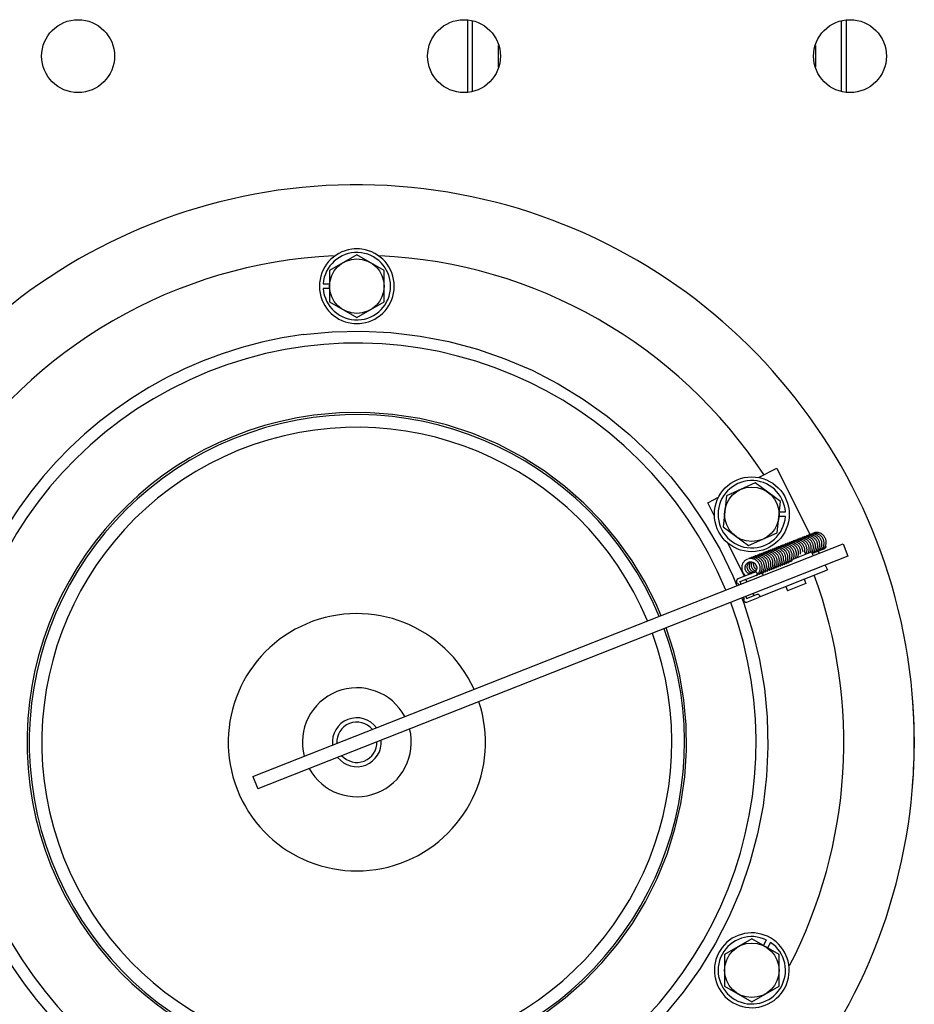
# Model space of a CAD drawing. Header units: metres. Extents: x 70279.8 to 70377.7, y 409251.8 to 409331.5.
# Tile 214 of 244: x 70326.771 to 70326.98, y 409303.319 to 409303.548. Entities that reach past the tile are written whole.
import ezdxf

# ---------------------------------------------------------------- set-up
doc = ezdxf.new("R2010")
doc.units = ezdxf.units.M
for name, color, linetype in [('02___PRT_ALL_AXES', 7, 'Continuous'), ('12_ALL_CUTS', 7, 'Continuous'), ('14_ALL_PROTRUSIONS', 7, 'Continuous')]:
    doc.layers.add(name, color=color, linetype=linetype)

# ---------------------------------------------------------------- blocks, each defined once
blk = doc.blocks.new('Earthing transformet_Top view_20170604')
at = {"color": 7}
for p, q in [((-250, 293.68), (-256.35, 290.02)), ((-243.65, 290.02), (-250, 293.68)), ((-256.35, 290.02), (-256.35, 282.68)), ((-243.65, 282.68), (-243.65, 290.02)), ((-257.84, 286.9), (-256.35, 286.9)), ((-256.35, 285.8), (-257.84, 285.8)), ((-256.35, 282.68), (-250, 279.02)), ((-250, 279.02), (-243.65, 282.68)), ((-156.35, 241.77), (-152.07, 243.9)), ((-152.07, 243.9), (-144.37, 228.44)), ((-157.12, 240.47), (-163.82, 237.49)), ((-151.2, 236.15), (-157.12, 240.47)), ((-168.18, 235.87), (-165.66, 237.13)), ((-163.82, 237.49), (-164.6, 230.2)), ((-166.6, 232.7), (-168.18, 235.87)), ((-151.97, 228.86), (-151.2, 236.15)), ((-150.06, 232.63), (-151.57, 232.63)), ((-151.45, 233.72), (-150.06, 233.72)), ((-164.6, 230.2), (-158.68, 225.88)), ((-158.68, 225.88), (-151.97, 228.86)), ((-274.25, 172.02), (-136.61, 226.24)), ((-159.61, 218.68), (-163.51, 226.5)), ((-143.59, 224.96), (-143.56, 225.11)), ((-143.18, 224.3), (-140.83, 225.22)), ((-143.1, 225.15), (-143.06, 225.3)), ((-142.6, 225.35), (-142.57, 225.5)), ((-142.1, 225.55), (-142.07, 225.69)), ((-141.61, 225.74), (-141.57, 225.89)), ((-141.45, 225), (-141.34, 225.02)), ((-136.61, 226.24), (-135.47, 223.36)), ((-135.47, 223.36), (-273.11, 169.14)), ((-149.55, 222.61), (-149.52, 222.76)), ((-149.06, 222.81), (-149.02, 222.95)), ((-148.56, 223), (-148.53, 223.15)), ((-148.26, 222.73), (-143.98, 224.41)), ((-148.06, 223.2), (-148.03, 223.35)), ((-147.57, 223.39), (-147.53, 223.54)), ((-147.07, 223.59), (-147.04, 223.73)), ((-146.56, 223.83), (-146.54, 223.93)), ((-146.51, 224.28), (-146.35, 224.34)), ((-146.01, 224.47), (-145.86, 224.53)), ((-145.57, 224.22), (-145.55, 224.32)), ((-145.55, 224.32), (-145.37, 223.87)), ((-145.08, 224.37), (-145.05, 224.52)), ((-144.59, 224.57), (-144.55, 224.72)), ((-144.09, 224.77), (-144.06, 224.91)), ((-143.98, 224.41), (-143.61, 223.48)), ((-143.85, 224.08), (-143.81, 224.1)), ((-143.84, 224.05), (-143.71, 224.09)), ((-143.19, 224.29), (-143.83, 224.04)), ((-143.71, 224.09), (-143.68, 224.1)), ((-143.21, 224.28), (-143.19, 224.3)), ((-142.72, 224.48), (-142.69, 224.49)), ((-142.44, 224.59), (-142.17, 224.05)), ((-158.66, 221.96), (-158.62, 221.98)), ((-158.2, 222.06), (-158.1, 222.06)), ((-155.01, 220.47), (-154.98, 220.61)), ((-154.52, 220.65), (-154.49, 220.8)), ((-154.02, 220.85), (-153.99, 220.99)), ((-153.52, 221.05), (-153.49, 221.2)), ((-153.03, 221.24), (-153, 221.39)), ((-152.65, 220.57), (-152.62, 220.58)), ((-152.53, 221.44), (-152.5, 221.59)), ((-152.04, 221.64), (-152, 221.78)), ((-151.54, 221.83), (-151.51, 221.98)), ((-151.04, 222.03), (-151.01, 222.18)), ((-150.55, 222.22), (-150.51, 222.37)), ((-150.17, 221.55), (-150.14, 221.56)), ((-150.05, 222.42), (-150.02, 222.56)), ((-149.17, 221.94), (-149.15, 221.95)), ((-140.79, 221.26), (-140.25, 220.19)), ((-157.17, 219.65), (-161.14, 218.08)), ((-156.88, 218.9), (-160.65, 217.41)), ((-157.39, 219.56), (-157.43, 219.54)), ((-157.19, 219.67), (-157.27, 219.62)), ((-157.12, 219.72), (-157.19, 219.67)), ((-156.62, 219), (-156.6, 219.01)), ((-156.12, 213.93), (-140.25, 220.19)), ((-156.01, 220.07), (-155.98, 220.22)), ((-155.51, 220.26), (-155.48, 220.41)), ((-155.47, 219.46), (-155.24, 218.9)), ((-155.13, 219.59), (-155.11, 219.6)), ((-154.14, 219.98), (-154.12, 219.99)), ((-161.37, 217.03), (-161.14, 217.12)), ((-161.14, 217.12), (-160.96, 216.65)), ((-160.62, 217.32), (-160.44, 216.85)), ((-158.99, 217.43), (-159.25, 217.97)), ((-149.99, 216.35), (-149.59, 215.32)), ((-145.31, 217.01), (-149.59, 215.32)), ((-145.71, 218.03), (-145.31, 217.01)), ((-159.82, 213.77), (-159.67, 213.39)), ((-159.3, 213.97), (-159.16, 213.6)), ((-159.11, 213.51), (-156.6, 214.5)), ((-159.02, 212.68), (-156.31, 213.75)), ((-157.37, 214.19), (-157.6, 214.64)), ((-159.67, 213.39), (-159.9, 213.3)), ((-274.25, 172.02), (-273.11, 169.14)), ((-157.9, 134.16), (-164.25, 130.49)), ((-151.55, 130.49), (-157.9, 134.16)), ((-155.2, 132.6), (-154.45, 133.89)), ((-153.5, 133.34), (-154.25, 132.05)), ((-164.25, 130.49), (-164.25, 123.16)), ((-151.55, 123.16), (-151.55, 130.49)), ((-164.25, 123.16), (-157.9, 119.49)), ((-157.9, 119.49), (-151.55, 123.16))]:
    blk.add_line(p, q, dxfattribs=at)
for points in [[(-262.51, 275.06), (-255.78, 275.7), (-248.86, 275.87), (-242.08, 275.55), (-235.21, 274.73), (-228.54, 273.44), (-221.88, 271.66), (-215.46, 269.44), (-209.15, 266.74), (-203.08, 263.61), (-197.22, 260.04), (-191.64, 256.07), (-186.36, 251.7), (-181.39, 246.97), (-176.8, 241.92), (-172.55, 236.52), (-168.74, 230.88), (-165.3, 224.92), (-162.33, 218.82), (-161.4, 216.48)], [(-179.06, 209.52), (-180.27, 212.41), (-182.83, 217.43), (-185.8, 222.33), (-189.19, 227.07), (-192.96, 231.58), (-197.07, 235.78), (-201.5, 239.68), (-206.31, 243.28), (-211.36, 246.49), (-217.05, 249.48), (-222.92, 251.97), (-229.11, 254.01), (-235.34, 255.49), (-241.66, 256.44), (-247.89, 256.87), (-254.06, 256.79), (-260.04, 256.24)], [(-147, 227.41), (-147.14, 227.35), (-147.24, 227.3)], [(-146.89, 227.36), (-147.05, 227.34), (-147.19, 227.31), (-147.24, 227.3)], [(-146.58, 227.36), (-146.74, 227.36), (-146.89, 227.36)], [(-146.5, 227.61), (-146.65, 227.54), (-146.74, 227.49)], [(-146.4, 227.55), (-146.55, 227.53), (-146.7, 227.51), (-146.74, 227.49)], [(-146.28, 227.31), (-146.43, 227.34), (-146.58, 227.36)], [(-146.09, 227.55), (-146.24, 227.56), (-146.4, 227.55)], [(-146, 227.81), (-146.15, 227.74), (-146.25, 227.69)], [(-145.9, 227.75), (-146.05, 227.73), (-146.2, 227.7), (-146.25, 227.69)], [(-145.78, 227.51), (-145.94, 227.53), (-146.09, 227.55)], [(-145.59, 227.75), (-145.75, 227.75), (-145.9, 227.75)], [(-145.49, 227.42), (-145.63, 227.47), (-145.78, 227.51)], [(-145.51, 228), (-145.65, 227.94), (-145.75, 227.89)], [(-145.4, 227.94), (-145.55, 227.93), (-145.7, 227.9), (-145.75, 227.89)], [(-145.29, 227.7), (-145.44, 227.73), (-145.59, 227.75)], [(-145.07, 227.21), (-145.2, 227.29), (-145.34, 227.36), (-145.49, 227.42)], [(-145.1, 227.94), (-145.25, 227.95), (-145.4, 227.94)], [(-144.99, 227.61), (-145.14, 227.66), (-145.29, 227.7)], [(-145.01, 228.2), (-145.16, 228.13), (-145.25, 228.08)], [(-144.91, 228.14), (-145.06, 228.12), (-145.21, 228.09), (-145.25, 228.08)], [(-144.79, 227.9), (-144.94, 227.93), (-145.1, 227.94)], [(-144.57, 227.4), (-144.71, 227.48), (-144.85, 227.55), (-144.99, 227.61)], [(-144.6, 228.14), (-144.75, 228.14), (-144.91, 228.14)], [(-144.49, 227.81), (-144.64, 227.86), (-144.79, 227.9)], [(-144.52, 228.39), (-144.66, 228.33), (-144.76, 228.28)], [(-144.41, 228.33), (-144.56, 228.32), (-144.71, 228.29), (-144.76, 228.28)], [(-144.29, 228.09), (-144.45, 228.12), (-144.6, 228.14)], [(-144.32, 227.21), (-144.44, 227.31), (-144.57, 227.4)], [(-144.07, 227.6), (-144.21, 227.68), (-144.35, 227.75), (-144.49, 227.81)], [(-144.1, 228.33), (-144.26, 228.34), (-144.41, 228.33)], [(-143.92, 228.53), (-144.07, 228.51), (-144.22, 228.48), (-144.37, 228.44)], [(-143.58, 227.79), (-143.71, 227.87), (-143.85, 227.94), (-144, 228), (-144.14, 228.05), (-144.29, 228.09)], [(-144.02, 228.59), (-144.16, 228.52), (-144.26, 228.47)], [(-143.08, 227.99), (-143.21, 228.07), (-143.35, 228.14), (-143.5, 228.2), (-143.65, 228.25), (-143.8, 228.29), (-143.95, 228.32), (-144.1, 228.33)], [(-143.82, 227.41), (-143.94, 227.5), (-144.07, 227.6)], [(-142.33, 228), (-142.46, 228.09), (-142.59, 228.19), (-142.72, 228.27), (-142.86, 228.34), (-143.01, 228.4), (-143.15, 228.45), (-143.3, 228.49), (-143.46, 228.51), (-143.61, 228.53), (-143.76, 228.54), (-143.92, 228.53)], [(-143.06, 225.3), (-143.04, 225.45), (-143.03, 225.6), (-143.03, 225.75), (-143.04, 225.91), (-143.06, 226.06), (-143.09, 226.21), (-143.13, 226.36), (-143.19, 226.51), (-143.25, 226.65), (-143.32, 226.79), (-143.4, 226.93), (-143.5, 227.06), (-143.6, 227.18), (-143.7, 227.3), (-143.82, 227.41)], [(-143.52, 228.78), (-143.67, 228.72), (-143.76, 228.67)], [(-141.11, 225.94), (-141.08, 226.08), (-141.05, 226.23), (-141.04, 226.39), (-141.04, 226.54), (-141.05, 226.69), (-141.07, 226.84), (-141.11, 227), (-141.15, 227.15), (-141.2, 227.3), (-141.26, 227.44), (-141.34, 227.58), (-141.42, 227.72), (-141.51, 227.84), (-141.61, 227.97), (-141.72, 228.08), (-141.84, 228.19), (-141.96, 228.29), (-142.09, 228.38), (-142.23, 228.46), (-142.36, 228.53), (-142.51, 228.59), (-142.66, 228.64), (-142.81, 228.68), (-142.96, 228.71), (-143.11, 228.73), (-143.26, 228.73), (-143.42, 228.73), (-143.57, 228.71), (-143.72, 228.68), (-143.76, 228.67)], [(-143.33, 227.6), (-143.45, 227.7), (-143.58, 227.79)], [(-140.71, 225.85), (-140.66, 225.99), (-140.61, 226.13), (-140.58, 226.28), (-140.56, 226.43), (-140.55, 226.58), (-140.55, 226.73), (-140.56, 226.89), (-140.58, 227.04), (-140.61, 227.19), (-140.65, 227.34), (-140.7, 227.49), (-140.77, 227.63), (-140.84, 227.78), (-140.92, 227.91), (-141.02, 228.04), (-141.12, 228.16), (-141.22, 228.28), (-141.34, 228.39), (-141.46, 228.48), (-141.59, 228.57), (-141.73, 228.66), (-141.87, 228.73), (-142.01, 228.79), (-142.16, 228.84), (-142.31, 228.88), (-142.46, 228.9), (-142.61, 228.92), (-142.77, 228.93), (-142.92, 228.92), (-143.07, 228.9), (-143.22, 228.88), (-143.37, 228.84), (-143.51, 228.79)], [(-142.57, 225.5), (-142.54, 225.65), (-142.53, 225.8), (-142.53, 225.95), (-142.54, 226.1), (-142.56, 226.26), (-142.59, 226.41), (-142.64, 226.56), (-142.69, 226.71), (-142.75, 226.85), (-142.83, 226.99), (-142.91, 227.13), (-143, 227.26), (-143.1, 227.38), (-143.21, 227.49), (-143.33, 227.6)], [(-142.83, 227.8), (-142.95, 227.9), (-143.08, 227.99)], [(-142.07, 225.69), (-142.05, 225.84), (-142.04, 225.99), (-142.04, 226.14), (-142.05, 226.3), (-142.07, 226.45), (-142.1, 226.6), (-142.14, 226.75), (-142.19, 226.9), (-142.26, 227.05), (-142.33, 227.19), (-142.41, 227.32), (-142.5, 227.45), (-142.6, 227.57), (-142.71, 227.69), (-142.83, 227.8)], [(-141.57, 225.89), (-141.55, 226.04), (-141.54, 226.19), (-141.54, 226.34), (-141.55, 226.5), (-141.57, 226.65), (-141.6, 226.8), (-141.64, 226.95), (-141.7, 227.1), (-141.76, 227.25), (-141.83, 227.39), (-141.92, 227.52), (-142.01, 227.65), (-142.11, 227.77), (-142.22, 227.89), (-142.33, 228)], [(-152.96, 225.07), (-153.1, 225), (-153.2, 224.95)], [(-152.46, 225.26), (-152.61, 225.2), (-152.7, 225.15)], [(-152.36, 225.2), (-152.51, 225.19), (-152.66, 225.16), (-152.7, 225.15)], [(-152.05, 225.2), (-152.2, 225.21), (-152.36, 225.2)], [(-151.97, 225.46), (-152.11, 225.39), (-152.21, 225.34)], [(-151.86, 225.4), (-152.01, 225.38), (-152.16, 225.36), (-152.21, 225.34)], [(-151.75, 225.16), (-151.9, 225.19), (-152.05, 225.2)], [(-151.55, 225.4), (-151.7, 225.41), (-151.86, 225.4)], [(-151.45, 225.07), (-151.6, 225.12), (-151.75, 225.16)], [(-151.47, 225.65), (-151.62, 225.59), (-151.71, 225.54)], [(-151.36, 225.6), (-151.52, 225.58), (-151.67, 225.55), (-151.71, 225.54)], [(-151.24, 225.35), (-151.4, 225.38), (-151.55, 225.4)], [(-151.03, 224.86), (-151.16, 224.94), (-151.3, 225.01), (-151.45, 225.07)], [(-151.06, 225.6), (-151.21, 225.6), (-151.36, 225.6)], [(-150.95, 225.26), (-151.09, 225.31), (-151.24, 225.35)], [(-150.97, 225.85), (-151.12, 225.79), (-151.21, 225.73)], [(-150.87, 225.79), (-151.02, 225.77), (-151.17, 225.75), (-151.21, 225.73)], [(-150.75, 225.55), (-150.9, 225.58), (-151.06, 225.6)], [(-150.53, 225.05), (-150.66, 225.13), (-150.8, 225.2), (-150.95, 225.26)], [(-150.56, 225.79), (-150.71, 225.8), (-150.87, 225.79)], [(-150.45, 225.46), (-150.6, 225.51), (-150.75, 225.55)], [(-150.48, 226.04), (-150.62, 225.98), (-150.72, 225.93)], [(-150.37, 225.99), (-150.52, 225.97), (-150.67, 225.94), (-150.72, 225.93)], [(-150.25, 225.75), (-150.41, 225.77), (-150.56, 225.79)], [(-150.28, 224.86), (-150.4, 224.96), (-150.53, 225.05)], [(-150.03, 225.25), (-150.17, 225.33), (-150.31, 225.4), (-150.45, 225.46)], [(-150.07, 225.99), (-150.22, 225.99), (-150.37, 225.99)], [(-149.96, 225.66), (-150.1, 225.71), (-150.25, 225.75)], [(-149.98, 226.24), (-150.12, 226.18), (-150.22, 226.12)], [(-149.87, 226.18), (-150.03, 226.17), (-150.18, 226.14), (-150.22, 226.12)], [(-149.76, 225.94), (-149.91, 225.97), (-150.07, 225.99)], [(-149.78, 225.06), (-149.9, 225.16), (-150.03, 225.25)], [(-149.54, 225.44), (-149.67, 225.52), (-149.81, 225.6), (-149.96, 225.66)], [(-149.57, 226.18), (-149.72, 226.19), (-149.87, 226.18)], [(-148.99, 223.25), (-148.99, 223.41), (-149, 223.56), (-149.02, 223.71), (-149.05, 223.86), (-149.09, 224.01), (-149.15, 224.16), (-149.21, 224.31), (-149.28, 224.45), (-149.36, 224.58), (-149.46, 224.71), (-149.56, 224.83), (-149.66, 224.95), (-149.78, 225.06)], [(-149.46, 225.85), (-149.61, 225.9), (-149.76, 225.94)], [(-149.48, 226.44), (-149.63, 226.37), (-149.72, 226.32)], [(-149.37, 226.38), (-149.53, 226.36), (-149.68, 226.33), (-149.72, 226.32)], [(-149.26, 226.14), (-149.42, 226.17), (-149.57, 226.18)], [(-149.29, 225.26), (-149.41, 225.35), (-149.54, 225.44)], [(-149.04, 225.64), (-149.18, 225.72), (-149.32, 225.79), (-149.46, 225.85)], [(-149.07, 226.38), (-149.22, 226.38), (-149.37, 226.38)], [(-148.49, 223.45), (-148.49, 223.6), (-148.5, 223.75), (-148.52, 223.91), (-148.56, 224.06), (-148.6, 224.21), (-148.65, 224.36), (-148.71, 224.5), (-148.79, 224.64), (-148.87, 224.78), (-148.96, 224.91), (-149.06, 225.03), (-149.17, 225.15), (-149.29, 225.26)], [(-148.96, 226.05), (-149.11, 226.1), (-149.26, 226.14)], [(-148.98, 226.63), (-149.13, 226.57), (-149.23, 226.52)], [(-148.88, 226.57), (-149.03, 226.56), (-149.18, 226.53), (-149.23, 226.52)], [(-148.76, 226.33), (-148.91, 226.36), (-149.07, 226.38)], [(-148.79, 225.45), (-148.91, 225.55), (-149.04, 225.64)], [(-148.55, 225.84), (-148.68, 225.92), (-148.82, 225.99), (-148.96, 226.05)], [(-148.58, 226.57), (-148.73, 226.58), (-148.88, 226.57)], [(-148, 223.65), (-148, 223.8), (-148.01, 223.96), (-148.03, 224.11), (-148.06, 224.26), (-148.1, 224.41), (-148.15, 224.56), (-148.22, 224.7), (-148.29, 224.84), (-148.37, 224.98), (-148.47, 225.11), (-148.57, 225.23), (-148.68, 225.35), (-148.79, 225.45)], [(-148.47, 226.24), (-148.61, 226.29), (-148.76, 226.33)], [(-148.49, 226.83), (-148.63, 226.76), (-148.73, 226.71)], [(-148.38, 226.77), (-148.54, 226.75), (-148.69, 226.72), (-148.73, 226.71)], [(-148.27, 226.53), (-148.42, 226.56), (-148.58, 226.57)], [(-148.29, 225.65), (-148.42, 225.75), (-148.55, 225.84)], [(-148.05, 226.03), (-148.18, 226.11), (-148.32, 226.18), (-148.47, 226.24)], [(-148.08, 226.77), (-148.23, 226.77), (-148.38, 226.77)], [(-147.5, 223.84), (-147.5, 223.99), (-147.51, 224.15), (-147.53, 224.3), (-147.56, 224.45), (-147.6, 224.6), (-147.66, 224.75), (-147.72, 224.9), (-147.79, 225.04), (-147.88, 225.17), (-147.97, 225.3), (-148.07, 225.42), (-148.18, 225.54), (-148.29, 225.65)], [(-147.97, 226.44), (-148.12, 226.49), (-148.27, 226.53)], [(-147.99, 227.02), (-148.14, 226.96), (-148.24, 226.91)], [(-147.88, 226.96), (-148.04, 226.95), (-148.19, 226.92), (-148.24, 226.91)], [(-147.77, 226.72), (-147.93, 226.75), (-148.08, 226.77)], [(-147.79, 225.84), (-147.92, 225.94), (-148.05, 226.03)], [(-147.56, 226.23), (-147.69, 226.31), (-147.83, 226.38), (-147.97, 226.44)], [(-147.58, 226.96), (-147.73, 226.97), (-147.88, 226.96)], [(-147, 224.03), (-147, 224.19), (-147.01, 224.34), (-147.03, 224.49), (-147.06, 224.65), (-147.11, 224.8), (-147.16, 224.95), (-147.22, 225.09), (-147.3, 225.23), (-147.38, 225.36), (-147.47, 225.49), (-147.57, 225.62), (-147.68, 225.73), (-147.79, 225.84)], [(-147.48, 226.64), (-147.62, 226.69), (-147.77, 226.72)], [(-147.49, 227.22), (-147.64, 227.15), (-147.74, 227.1)], [(-147.39, 227.16), (-147.54, 227.14), (-147.69, 227.11), (-147.74, 227.1)], [(-147.27, 226.92), (-147.42, 226.95), (-147.58, 226.96)], [(-147.3, 226.04), (-147.43, 226.14), (-147.56, 226.23)], [(-147.06, 226.42), (-147.19, 226.5), (-147.33, 226.58), (-147.48, 226.64)], [(-147.08, 227.16), (-147.24, 227.17), (-147.39, 227.16)], [(-146.51, 224.24), (-146.51, 224.39), (-146.52, 224.54), (-146.54, 224.7), (-146.57, 224.85), (-146.61, 225), (-146.66, 225.15), (-146.73, 225.29), (-146.8, 225.43), (-146.88, 225.57), (-146.98, 225.7), (-147.08, 225.82), (-147.19, 225.93), (-147.3, 226.04)], [(-146.98, 226.83), (-147.12, 226.88), (-147.27, 226.92)], [(-146.78, 227.12), (-146.93, 227.14), (-147.08, 227.16)], [(-146.81, 226.24), (-146.93, 226.33), (-147.06, 226.42)], [(-146.56, 226.62), (-146.69, 226.7), (-146.83, 226.77), (-146.98, 226.83)], [(-146.01, 224.47), (-146.01, 224.58), (-146.02, 224.74), (-146.04, 224.89), (-146.07, 225.04), (-146.12, 225.19), (-146.17, 225.34), (-146.23, 225.49), (-146.3, 225.63), (-146.39, 225.76), (-146.48, 225.89), (-146.58, 226.01), (-146.69, 226.13), (-146.81, 226.24)], [(-146.48, 227.03), (-146.63, 227.08), (-146.78, 227.12)], [(-146.3, 226.43), (-146.43, 226.53), (-146.56, 226.62)], [(-146.06, 226.82), (-146.2, 226.9), (-146.34, 226.97), (-146.48, 227.03)], [(-145.55, 224.32), (-145.52, 224.47), (-145.51, 224.62), (-145.51, 224.77), (-145.52, 224.93), (-145.54, 225.08), (-145.57, 225.24), (-145.62, 225.39), (-145.67, 225.53), (-145.73, 225.68), (-145.81, 225.82), (-145.89, 225.95), (-145.98, 226.08), (-146.08, 226.21), (-146.19, 226.32), (-146.3, 226.43)], [(-145.98, 227.22), (-146.13, 227.27), (-146.28, 227.31)], [(-145.81, 226.63), (-145.93, 226.73), (-146.06, 226.82)], [(-145.56, 227.01), (-145.7, 227.09), (-145.84, 227.16), (-145.98, 227.22)], [(-145.05, 224.52), (-145.03, 224.67), (-145.02, 224.82), (-145.02, 224.98), (-145.03, 225.13), (-145.05, 225.28), (-145.08, 225.43), (-145.12, 225.58), (-145.18, 225.73), (-145.24, 225.88), (-145.31, 226.02), (-145.39, 226.15), (-145.49, 226.28), (-145.59, 226.4), (-145.69, 226.52), (-145.81, 226.63)], [(-145.31, 226.82), (-145.43, 226.92), (-145.56, 227.01)], [(-144.55, 224.72), (-144.53, 224.87), (-144.52, 225.02), (-144.52, 225.17), (-144.53, 225.32), (-144.55, 225.48), (-144.58, 225.63), (-144.63, 225.78), (-144.68, 225.93), (-144.74, 226.07), (-144.81, 226.21), (-144.9, 226.35), (-144.99, 226.48), (-145.09, 226.6), (-145.2, 226.71), (-145.31, 226.82)], [(-144.82, 227.02), (-144.94, 227.12), (-145.07, 227.21)], [(-144.06, 224.91), (-144.03, 225.06), (-144.02, 225.21), (-144.02, 225.37), (-144.03, 225.52), (-144.05, 225.67), (-144.09, 225.82), (-144.13, 225.97), (-144.18, 226.12), (-144.24, 226.27), (-144.32, 226.41), (-144.4, 226.54), (-144.49, 226.67), (-144.59, 226.79), (-144.7, 226.91), (-144.82, 227.02)], [(-143.56, 225.11), (-143.54, 225.26), (-143.53, 225.41), (-143.53, 225.56), (-143.54, 225.71), (-143.56, 225.87), (-143.59, 226.02), (-143.63, 226.17), (-143.68, 226.32), (-143.75, 226.46), (-143.82, 226.6), (-143.9, 226.74), (-143.99, 226.87), (-144.09, 226.99), (-144.2, 227.1), (-144.32, 227.21)], [(-143.33, 224.62), (-143.26, 224.74), (-143.19, 224.88), (-143.14, 225.01), (-143.1, 225.15)], [(-143.1, 224.48), (-143, 224.58), (-142.91, 224.7), (-142.83, 224.82), (-142.76, 224.94), (-142.7, 225.07), (-142.64, 225.21), (-142.6, 225.35)], [(-142.6, 224.68), (-142.5, 224.78), (-142.41, 224.89), (-142.33, 225.01), (-142.26, 225.13), (-142.2, 225.27), (-142.15, 225.4), (-142.1, 225.55)], [(-142.45, 224.61), (-142.44, 224.62), (-142.32, 224.69), (-142.21, 224.78), (-142.1, 224.87), (-142.01, 224.98), (-141.92, 225.09), (-141.84, 225.21)], [(-141.84, 225.21), (-141.77, 225.33), (-141.7, 225.46), (-141.65, 225.6), (-141.61, 225.74)], [(-141.71, 224.97), (-141.61, 225.07), (-141.51, 225.17), (-141.42, 225.28), (-141.34, 225.4)], [(-141.45, 225), (-141.44, 225.01), (-141.33, 225.08), (-141.21, 225.17)], [(-141.34, 225.4), (-141.27, 225.53), (-141.21, 225.66), (-141.15, 225.8), (-141.11, 225.94)], [(-141.34, 225.02), (-141.23, 225.09), (-141.15, 225.2), (-141.14, 225.24)], [(-141.21, 225.17), (-141.11, 225.26), (-141.01, 225.37), (-140.93, 225.48), (-140.85, 225.6), (-140.77, 225.72), (-140.71, 225.85)], [(-158.92, 222.72), (-159.07, 222.65), (-159.2, 222.58), (-159.33, 222.5), (-159.46, 222.41), (-159.57, 222.31), (-159.68, 222.2), (-159.78, 222.08), (-159.87, 221.95), (-159.96, 221.82), (-160.03, 221.68), (-160.09, 221.54), (-160.15, 221.39), (-160.19, 221.24), (-160.22, 221.09), (-160.24, 220.93), (-160.25, 220.77), (-160.25, 220.61), (-160.24, 220.45), (-160.22, 220.29), (-160.19, 220.14), (-160.14, 219.99), (-160.09, 219.84), (-160.03, 219.69), (-159.95, 219.55), (-159.87, 219.42), (-159.78, 219.29), (-159.68, 219.17), (-159.58, 219.06), (-159.46, 218.96), (-159.34, 218.87), (-159.27, 218.82)], [(-158.42, 222.91), (-158.57, 222.85), (-158.66, 222.8)], [(-158.31, 222.86), (-158.47, 222.84), (-158.62, 222.81), (-158.66, 222.8)], [(-158.01, 222.86), (-158.16, 222.86), (-158.31, 222.86)], [(-157.92, 223.11), (-158.07, 223.05), (-158.17, 222.99)], [(-157.82, 223.05), (-157.97, 223.04), (-158.12, 223.01), (-158.17, 222.99)], [(-157.7, 222.81), (-157.85, 222.84), (-158.01, 222.86)], [(-157.51, 223.05), (-157.67, 223.06), (-157.82, 223.05)], [(-157.4, 222.72), (-157.55, 222.77), (-157.7, 222.81)], [(-157.43, 223.31), (-157.57, 223.24), (-157.67, 223.19)], [(-157.33, 223.25), (-157.48, 223.23), (-157.63, 223.2), (-157.67, 223.19)], [(-157.21, 223.01), (-157.36, 223.03), (-157.51, 223.05)], [(-156.98, 222.51), (-157.12, 222.59), (-157.26, 222.66), (-157.4, 222.72)], [(-157.02, 223.25), (-157.17, 223.25), (-157.33, 223.25)], [(-156.91, 222.92), (-157.06, 222.97), (-157.21, 223.01)], [(-156.93, 223.5), (-157.08, 223.44), (-157.17, 223.39)], [(-156.82, 223.44), (-156.98, 223.43), (-157.13, 223.4), (-157.17, 223.39)], [(-156.71, 223.2), (-156.87, 223.23), (-157.02, 223.25)], [(-156.49, 222.71), (-156.63, 222.79), (-156.76, 222.86), (-156.91, 222.92)], [(-156.52, 223.44), (-156.67, 223.45), (-156.82, 223.44)], [(-156.42, 223.11), (-156.56, 223.16), (-156.71, 223.2)], [(-156.43, 223.7), (-156.58, 223.63), (-156.68, 223.58)], [(-156.33, 223.64), (-156.48, 223.62), (-156.63, 223.59), (-156.68, 223.58)], [(-156.21, 223.4), (-156.36, 223.43), (-156.52, 223.44)], [(-156, 222.9), (-156.13, 222.98), (-156.27, 223.05), (-156.42, 223.11)], [(-156.02, 223.64), (-156.18, 223.64), (-156.33, 223.64)], [(-155.91, 223.31), (-156.06, 223.36), (-156.21, 223.4)], [(-155.94, 223.89), (-156.08, 223.83), (-156.18, 223.78)], [(-155.83, 223.83), (-155.98, 223.82), (-156.13, 223.79), (-156.18, 223.78)], [(-155.72, 223.59), (-155.87, 223.62), (-156.02, 223.64)], [(-155.74, 222.71), (-155.87, 222.81), (-156, 222.9)], [(-155.49, 223.09), (-155.63, 223.18), (-155.77, 223.25), (-155.91, 223.31)], [(-155.53, 223.83), (-155.68, 223.84), (-155.83, 223.83)], [(-155.42, 223.5), (-155.57, 223.55), (-155.72, 223.59)], [(-155.44, 224.09), (-155.59, 224.02), (-155.68, 223.97)], [(-155.34, 224.03), (-155.49, 224.01), (-155.64, 223.99), (-155.68, 223.97)], [(-155.22, 223.79), (-155.37, 223.82), (-155.53, 223.83)], [(-155.24, 222.9), (-155.36, 223), (-155.49, 223.09)], [(-155, 223.29), (-155.14, 223.37), (-155.28, 223.44), (-155.42, 223.5)], [(-155.03, 224.03), (-155.19, 224.04), (-155.34, 224.03)], [(-154.49, 220.8), (-154.46, 220.95), (-154.45, 221.1), (-154.45, 221.25), (-154.46, 221.4), (-154.48, 221.56), (-154.51, 221.71), (-154.56, 221.86), (-154.61, 222.01), (-154.67, 222.15), (-154.74, 222.29), (-154.83, 222.43), (-154.92, 222.56), (-155.02, 222.68), (-155.13, 222.8), (-155.24, 222.9)], [(-154.92, 223.7), (-155.07, 223.75), (-155.22, 223.79)], [(-154.94, 224.29), (-155.09, 224.22), (-155.19, 224.17)], [(-154.84, 224.23), (-154.99, 224.21), (-155.14, 224.18), (-155.19, 224.17)], [(-154.73, 223.99), (-154.88, 224.01), (-155.03, 224.03)], [(-154.75, 223.1), (-154.87, 223.2), (-155, 223.29)], [(-154.5, 223.49), (-154.64, 223.57), (-154.78, 223.64), (-154.92, 223.7)], [(-154.53, 224.23), (-154.69, 224.23), (-154.84, 224.23)], [(-153.99, 220.99), (-153.97, 221.14), (-153.96, 221.3), (-153.96, 221.45), (-153.96, 221.6), (-153.99, 221.76), (-154.02, 221.91), (-154.06, 222.06), (-154.11, 222.21), (-154.18, 222.35), (-154.25, 222.49), (-154.33, 222.63), (-154.42, 222.76), (-154.52, 222.88), (-154.63, 222.99), (-154.75, 223.1)], [(-154.43, 223.9), (-154.57, 223.95), (-154.73, 223.99)], [(-154.45, 224.48), (-154.59, 224.42), (-154.69, 224.36)], [(-154.34, 224.42), (-154.49, 224.4), (-154.64, 224.38), (-154.69, 224.36)], [(-154.23, 224.18), (-154.38, 224.21), (-154.53, 224.23)], [(-154.25, 223.3), (-154.38, 223.4), (-154.5, 223.49)], [(-154.01, 223.68), (-154.14, 223.76), (-154.28, 223.84), (-154.43, 223.9)], [(-154.03, 224.42), (-154.19, 224.43), (-154.34, 224.42)], [(-153.49, 221.2), (-153.47, 221.35), (-153.46, 221.5), (-153.46, 221.65), (-153.47, 221.8), (-153.49, 221.96), (-153.52, 222.11), (-153.56, 222.26), (-153.62, 222.41), (-153.68, 222.55), (-153.75, 222.69), (-153.84, 222.82), (-153.93, 222.95), (-154.03, 223.08), (-154.14, 223.19), (-154.25, 223.3)], [(-153.93, 224.09), (-154.08, 224.14), (-154.23, 224.18)], [(-153.95, 224.68), (-154.1, 224.61), (-154.19, 224.56)], [(-153.85, 224.62), (-154, 224.6), (-154.15, 224.57), (-154.19, 224.56)], [(-153.73, 224.38), (-153.88, 224.4), (-154.03, 224.42)], [(-153.75, 223.49), (-153.88, 223.59), (-154.01, 223.68)], [(-153.51, 223.88), (-153.65, 223.96), (-153.79, 224.03), (-153.93, 224.09)], [(-153.54, 224.62), (-153.69, 224.62), (-153.85, 224.62)], [(-153, 221.39), (-152.97, 221.53), (-152.96, 221.69), (-152.96, 221.84), (-152.97, 221.99), (-152.99, 222.15), (-153.02, 222.3), (-153.07, 222.45), (-153.12, 222.6), (-153.18, 222.74), (-153.26, 222.88), (-153.34, 223.02), (-153.43, 223.15), (-153.53, 223.27), (-153.64, 223.38), (-153.75, 223.49)], [(-153.43, 224.29), (-153.58, 224.34), (-153.73, 224.38)], [(-153.45, 224.87), (-153.6, 224.81), (-153.7, 224.76)], [(-153.35, 224.81), (-153.5, 224.8), (-153.65, 224.77), (-153.7, 224.76)], [(-153.24, 224.57), (-153.39, 224.6), (-153.54, 224.62)], [(-153.26, 223.69), (-153.38, 223.79), (-153.51, 223.88)], [(-153.01, 224.08), (-153.15, 224.16), (-153.29, 224.23), (-153.43, 224.29)], [(-153.04, 224.81), (-153.19, 224.82), (-153.35, 224.81)], [(-152.5, 221.59), (-152.48, 221.74), (-152.47, 221.89), (-152.47, 222.04), (-152.48, 222.19), (-152.5, 222.35), (-152.53, 222.5), (-152.57, 222.65), (-152.62, 222.8), (-152.69, 222.94), (-152.76, 223.08), (-152.84, 223.22), (-152.93, 223.35), (-153.04, 223.47), (-153.14, 223.58), (-153.26, 223.69)], [(-152.94, 224.48), (-153.08, 224.53), (-153.24, 224.57)], [(-152.85, 225.01), (-153.01, 224.99), (-153.16, 224.96), (-153.2, 224.95)], [(-152.74, 224.77), (-152.89, 224.8), (-153.04, 224.81)], [(-152.76, 223.89), (-152.89, 223.99), (-153.01, 224.08)], [(-152.52, 224.27), (-152.66, 224.35), (-152.79, 224.42), (-152.94, 224.48)], [(-152.55, 225.01), (-152.7, 225.01), (-152.85, 225.01)], [(-152, 221.78), (-151.98, 221.93), (-151.97, 222.08), (-151.97, 222.23), (-151.98, 222.39), (-152, 222.54), (-152.03, 222.7), (-152.07, 222.85), (-152.13, 222.99), (-152.19, 223.14), (-152.26, 223.28), (-152.35, 223.41), (-152.44, 223.54), (-152.54, 223.66), (-152.65, 223.78), (-152.76, 223.89)], [(-152.44, 224.68), (-152.59, 224.73), (-152.74, 224.77)], [(-152.24, 224.96), (-152.4, 224.99), (-152.55, 225.01)], [(-152.27, 224.08), (-152.39, 224.18), (-152.52, 224.27)], [(-152.02, 224.47), (-152.16, 224.55), (-152.3, 224.62), (-152.44, 224.68)], [(-151.51, 221.98), (-151.48, 222.13), (-151.47, 222.28), (-151.47, 222.43), (-151.48, 222.59), (-151.5, 222.74), (-151.54, 222.89), (-151.58, 223.04), (-151.63, 223.19), (-151.69, 223.33), (-151.77, 223.47), (-151.85, 223.61), (-151.94, 223.74), (-152.04, 223.86), (-152.15, 223.97), (-152.27, 224.08)], [(-151.95, 224.88), (-152.09, 224.93), (-152.24, 224.96)], [(-151.77, 224.28), (-151.89, 224.38), (-152.02, 224.47)], [(-151.53, 224.66), (-151.66, 224.74), (-151.8, 224.82), (-151.95, 224.88)], [(-151.01, 222.18), (-150.99, 222.32), (-150.98, 222.47), (-150.98, 222.63), (-150.99, 222.78), (-151.01, 222.93), (-151.04, 223.09), (-151.08, 223.24), (-151.13, 223.39), (-151.2, 223.53), (-151.27, 223.67), (-151.35, 223.8), (-151.44, 223.93), (-151.55, 224.06), (-151.65, 224.17), (-151.77, 224.28)], [(-151.27, 224.47), (-151.4, 224.57), (-151.53, 224.66)], [(-150.51, 222.37), (-150.49, 222.52), (-150.48, 222.67), (-150.48, 222.82), (-150.49, 222.98), (-150.51, 223.13), (-150.54, 223.28), (-150.58, 223.43), (-150.64, 223.58), (-150.7, 223.72), (-150.77, 223.87), (-150.86, 224), (-150.95, 224.13), (-151.05, 224.25), (-151.16, 224.37), (-151.27, 224.47)], [(-150.78, 224.67), (-150.9, 224.77), (-151.03, 224.86)], [(-149.98, 222.87), (-149.98, 223.02), (-149.99, 223.17), (-150.01, 223.32), (-150.05, 223.48), (-150.09, 223.63), (-150.14, 223.78), (-150.2, 223.92), (-150.28, 224.06), (-150.36, 224.19), (-150.45, 224.32), (-150.55, 224.45), (-150.66, 224.56), (-150.78, 224.67)], [(-149.49, 223.06), (-149.49, 223.21), (-149.5, 223.36), (-149.52, 223.52), (-149.55, 223.67), (-149.59, 223.82), (-149.64, 223.97), (-149.7, 224.11), (-149.78, 224.25), (-149.86, 224.39), (-149.95, 224.52), (-150.05, 224.64), (-150.16, 224.75), (-150.28, 224.86)], [(-150.02, 222.56), (-149.99, 222.71), (-149.98, 222.87)], [(-149.52, 222.76), (-149.5, 222.91), (-149.49, 223.06)], [(-149.29, 222.27), (-149.21, 222.4), (-149.15, 222.53), (-149.1, 222.66), (-149.06, 222.81)], [(-149.02, 222.95), (-149, 223.1), (-148.99, 223.25)], [(-148.79, 222.47), (-148.72, 222.59), (-148.66, 222.72), (-148.6, 222.86), (-148.56, 223)], [(-148.53, 223.15), (-148.5, 223.3), (-148.49, 223.45)], [(-148.29, 222.66), (-148.22, 222.79), (-148.16, 222.92), (-148.1, 223.06), (-148.06, 223.2)], [(-148.03, 223.35), (-148.01, 223.5), (-148, 223.65)], [(-147.76, 222.92), (-147.73, 222.98), (-147.66, 223.11), (-147.61, 223.25), (-147.57, 223.39)], [(-147.53, 223.54), (-147.51, 223.69), (-147.5, 223.84)], [(-147.26, 223.12), (-147.23, 223.18), (-147.17, 223.31), (-147.11, 223.45), (-147.07, 223.59)], [(-147.04, 223.73), (-147.01, 223.88), (-147, 224.03)], [(-146.54, 223.93), (-146.52, 224.08), (-146.51, 224.24)], [(-145.28, 223.9), (-145.24, 223.96), (-145.18, 224.1), (-145.13, 224.23), (-145.08, 224.37)], [(-144.78, 224.1), (-144.74, 224.16), (-144.68, 224.29), (-144.63, 224.43), (-144.59, 224.57)], [(-144.28, 224.29), (-144.25, 224.36), (-144.18, 224.49), (-144.13, 224.62), (-144.09, 224.77)], [(-143.93, 224.28), (-143.9, 224.31), (-143.82, 224.43)], [(-143.82, 224.43), (-143.75, 224.55), (-143.69, 224.68), (-143.64, 224.82), (-143.59, 224.96)], [(-143.81, 224.1), (-143.7, 224.19), (-143.59, 224.29)], [(-143.59, 224.29), (-143.5, 224.39), (-143.41, 224.5), (-143.33, 224.62)], [(-143.44, 224.22), (-143.43, 224.22), (-143.31, 224.3)], [(-143.44, 224.22), (-143.34, 224.24), (-143.21, 224.28)], [(-143.31, 224.3), (-143.2, 224.39), (-143.1, 224.48)], [(-142.95, 224.41), (-142.93, 224.42), (-142.82, 224.5)], [(-142.95, 224.41), (-142.85, 224.44), (-142.72, 224.48)], [(-142.82, 224.5), (-142.71, 224.58), (-142.6, 224.68)], [(-142.45, 224.61), (-142.35, 224.63), (-142.22, 224.68), (-142.19, 224.69)], [(-142.19, 224.69), (-142.06, 224.75), (-141.94, 224.81), (-141.82, 224.89), (-141.71, 224.97)], [(-141.79, 224.91), (-141.76, 224.88), (-141.7, 224.88)], [(-158.35, 219.31), (-158.45, 219.32), (-158.54, 219.35), (-158.63, 219.38), (-158.72, 219.42), (-158.81, 219.47), (-158.9, 219.53), (-158.98, 219.6), (-159.05, 219.67), (-159.12, 219.75), (-159.19, 219.83), (-159.24, 219.92), (-159.3, 220.01), (-159.34, 220.11), (-159.38, 220.22), (-159.41, 220.32), (-159.43, 220.43), (-159.45, 220.54), (-159.46, 220.65), (-159.45, 220.76), (-159.45, 220.87), (-159.43, 220.98), (-159.4, 221.09), (-159.37, 221.19), (-159.33, 221.29), (-159.28, 221.39)], [(-159.28, 221.39), (-159.22, 221.48), (-159.16, 221.57), (-159.09, 221.66), (-159.01, 221.73), (-158.93, 221.8), (-158.84, 221.86), (-158.75, 221.92), (-158.66, 221.96)], [(-157.9, 219.51), (-157.99, 219.53), (-158.09, 219.56), (-158.18, 219.59), (-158.27, 219.64), (-158.35, 219.69), (-158.43, 219.75), (-158.51, 219.82), (-158.58, 219.89), (-158.65, 219.97), (-158.71, 220.06), (-158.77, 220.15), (-158.81, 220.24), (-158.86, 220.34), (-158.89, 220.44), (-158.92, 220.55), (-158.94, 220.66), (-158.96, 220.77), (-158.96, 220.87), (-158.96, 220.98), (-158.95, 221.09), (-158.93, 221.2), (-158.9, 221.3), (-158.87, 221.41), (-158.82, 221.51), (-158.78, 221.6)], [(-158.78, 221.6), (-158.72, 221.69), (-158.65, 221.78), (-158.58, 221.86), (-158.51, 221.94), (-158.43, 222), (-158.37, 222.04)], [(-158.62, 221.98), (-158.52, 222.01), (-158.42, 222.04)], [(-157.4, 219.7), (-157.49, 219.72), (-157.59, 219.75), (-157.68, 219.79), (-157.77, 219.83), (-157.85, 219.89), (-157.93, 219.95), (-158.01, 220.01), (-158.08, 220.09), (-158.15, 220.16), (-158.21, 220.25), (-158.27, 220.34), (-158.32, 220.44), (-158.36, 220.54), (-158.4, 220.64), (-158.42, 220.74), (-158.44, 220.85), (-158.46, 220.96), (-158.46, 221.07), (-158.46, 221.17), (-158.45, 221.28), (-158.43, 221.39), (-158.4, 221.5), (-158.37, 221.6), (-158.33, 221.7), (-158.28, 221.8)], [(-158.42, 222.04), (-158.31, 222.05), (-158.2, 222.06)], [(-158.28, 221.8), (-158.22, 221.89), (-158.16, 221.97), (-158.09, 222.05), (-158.08, 222.06)], [(-158.1, 222.06), (-157.99, 222.05), (-157.88, 222.03), (-157.78, 222)], [(-156.95, 219.91), (-157, 219.92), (-157.09, 219.95), (-157.18, 219.98), (-157.27, 220.03), (-157.36, 220.08), (-157.44, 220.14), (-157.51, 220.21), (-157.59, 220.28), (-157.65, 220.36), (-157.72, 220.45), (-157.77, 220.54), (-157.82, 220.63), (-157.86, 220.73), (-157.9, 220.83), (-157.93, 220.94), (-157.95, 221.05), (-157.96, 221.16), (-157.97, 221.27), (-157.96, 221.38), (-157.95, 221.48), (-157.93, 221.59), (-157.91, 221.7), (-157.87, 221.8), (-157.83, 221.9), (-157.78, 221.99), (-157.78, 222)], [(-157.78, 222), (-157.67, 221.97), (-157.57, 221.92), (-157.48, 221.87)], [(-157.48, 221.87), (-157.38, 221.81), (-157.3, 221.75), (-157.21, 221.68), (-157.14, 221.6), (-157.06, 221.51), (-157, 221.43), (-156.94, 221.33)], [(-156.79, 220.24), (-156.86, 220.28), (-156.94, 220.34), (-157.02, 220.41), (-157.09, 220.48), (-157.16, 220.56), (-157.22, 220.64), (-157.28, 220.73), (-157.32, 220.83), (-157.37, 220.93), (-157.4, 221.03), (-157.43, 221.14), (-157.45, 221.24), (-157.46, 221.35), (-157.47, 221.46), (-157.47, 221.57), (-157.46, 221.68), (-157.44, 221.79), (-157.42, 221.84)], [(-156.73, 222.32), (-156.86, 222.42), (-156.98, 222.51)], [(-156.94, 221.33), (-156.89, 221.23), (-156.84, 221.13), (-156.81, 221.03)], [(-156.78, 220.93), (-156.83, 221.02), (-156.87, 221.12), (-156.91, 221.22), (-156.93, 221.31)], [(-156.81, 221.03), (-156.78, 220.93), (-156.76, 220.82), (-156.74, 220.72), (-156.74, 220.61), (-156.74, 220.51), (-156.75, 220.41), (-156.77, 220.31)], [(-155.98, 220.22), (-155.95, 220.37), (-155.94, 220.52), (-155.94, 220.67), (-155.95, 220.82), (-155.97, 220.98), (-156, 221.13), (-156.05, 221.28), (-156.1, 221.43), (-156.16, 221.57), (-156.23, 221.71), (-156.32, 221.84), (-156.41, 221.97), (-156.51, 222.1), (-156.62, 222.21), (-156.73, 222.32)], [(-156.24, 222.51), (-156.36, 222.61), (-156.49, 222.71)], [(-155.48, 220.41), (-155.46, 220.56), (-155.45, 220.71), (-155.45, 220.86), (-155.46, 221.02), (-155.48, 221.17), (-155.51, 221.32), (-155.55, 221.47), (-155.6, 221.62), (-155.67, 221.76), (-155.74, 221.91), (-155.82, 222.04), (-155.91, 222.17), (-156.01, 222.29), (-156.12, 222.41), (-156.24, 222.51)], [(-154.98, 220.61), (-154.96, 220.76), (-154.95, 220.91), (-154.95, 221.06), (-154.96, 221.22), (-154.98, 221.37), (-155.01, 221.52), (-155.06, 221.67), (-155.11, 221.82), (-155.17, 221.97), (-155.24, 222.1), (-155.33, 222.24), (-155.42, 222.37), (-155.52, 222.49), (-155.63, 222.61), (-155.74, 222.71)], [(-155.25, 219.93), (-155.17, 220.05), (-155.11, 220.18), (-155.06, 220.32), (-155.01, 220.47)], [(-154.75, 220.12), (-154.68, 220.24), (-154.62, 220.37), (-154.56, 220.51), (-154.52, 220.65)], [(-154.25, 220.32), (-154.18, 220.44), (-154.12, 220.57), (-154.07, 220.71), (-154.02, 220.85)], [(-154.02, 220.18), (-153.93, 220.28), (-153.84, 220.39), (-153.76, 220.51)], [(-153.76, 220.51), (-153.68, 220.64), (-153.62, 220.77), (-153.57, 220.91), (-153.52, 221.05)], [(-153.53, 220.37), (-153.43, 220.47), (-153.34, 220.59), (-153.26, 220.7)], [(-153.26, 220.7), (-153.19, 220.83), (-153.13, 220.96), (-153.07, 221.1), (-153.03, 221.24)], [(-153.24, 220.39), (-153.13, 220.47), (-153.03, 220.57)], [(-153.03, 220.57), (-152.93, 220.67), (-152.84, 220.78), (-152.76, 220.9)], [(-152.88, 220.5), (-152.87, 220.51), (-152.75, 220.58)], [(-152.88, 220.5), (-152.78, 220.52), (-152.65, 220.57)], [(-152.76, 220.9), (-152.69, 221.03), (-152.63, 221.16), (-152.58, 221.3), (-152.53, 221.44)], [(-152.75, 220.58), (-152.64, 220.67), (-152.53, 220.76)], [(-152.53, 220.76), (-152.44, 220.87), (-152.35, 220.98), (-152.27, 221.1)], [(-152.38, 220.7), (-152.37, 220.7), (-152.25, 220.78)], [(-152.38, 220.7), (-152.28, 220.72), (-152.15, 220.76), (-152.13, 220.77)], [(-152.27, 221.1), (-152.2, 221.22), (-152.13, 221.36), (-152.08, 221.49), (-152.04, 221.64)], [(-152.25, 220.78), (-152.14, 220.86), (-152.04, 220.96)], [(-152.04, 220.96), (-151.94, 221.06), (-151.85, 221.17), (-151.77, 221.29)], [(-151.89, 220.89), (-151.87, 220.9), (-151.75, 220.98)], [(-151.89, 220.89), (-151.79, 220.92), (-151.66, 220.96), (-151.63, 220.97)], [(-151.77, 221.29), (-151.7, 221.42), (-151.64, 221.55), (-151.58, 221.69), (-151.54, 221.83)], [(-151.75, 220.98), (-151.64, 221.06), (-151.54, 221.16)], [(-151.54, 221.16), (-151.44, 221.26), (-151.35, 221.37), (-151.27, 221.49)], [(-151.39, 221.09), (-151.38, 221.09), (-151.26, 221.17)], [(-151.39, 221.09), (-151.29, 221.11), (-151.16, 221.16), (-151.13, 221.16)], [(-151.27, 221.49), (-151.2, 221.62), (-151.14, 221.75), (-151.08, 221.89), (-151.04, 222.03)], [(-151.26, 221.17), (-151.15, 221.26), (-151.04, 221.35)], [(-151.04, 221.35), (-150.95, 221.45), (-150.86, 221.57), (-150.78, 221.69)], [(-150.89, 221.28), (-150.88, 221.29), (-150.76, 221.37)], [(-150.89, 221.28), (-150.79, 221.31), (-150.66, 221.35), (-150.64, 221.36)], [(-150.78, 221.69), (-150.7, 221.81), (-150.64, 221.94), (-150.59, 222.08), (-150.55, 222.22)], [(-150.76, 221.37), (-150.65, 221.45), (-150.55, 221.55)], [(-150.55, 221.55), (-150.45, 221.65), (-150.36, 221.76), (-150.28, 221.88)], [(-150.4, 221.48), (-150.38, 221.49), (-150.27, 221.56)], [(-150.4, 221.48), (-150.3, 221.5), (-150.17, 221.55)], [(-150.28, 221.88), (-150.21, 222.01), (-150.14, 222.14), (-150.09, 222.28), (-150.05, 222.42)], [(-150.27, 221.56), (-150.16, 221.65), (-150.05, 221.74)], [(-150.05, 221.74), (-149.95, 221.85), (-149.87, 221.96), (-149.78, 222.07)], [(-149.9, 221.67), (-149.88, 221.68), (-149.77, 221.76)], [(-149.9, 221.67), (-149.8, 221.7), (-149.67, 221.74), (-149.64, 221.75)], [(-149.78, 222.07), (-149.71, 222.2), (-149.65, 222.33), (-149.6, 222.47), (-149.55, 222.61)], [(-149.77, 221.76), (-149.66, 221.84), (-149.55, 221.94)], [(-149.55, 221.94), (-149.46, 222.04), (-149.37, 222.15), (-149.29, 222.27)], [(-149.4, 221.87), (-149.39, 221.88), (-149.27, 221.95)], [(-149.27, 221.95), (-149.16, 222.04), (-149.06, 222.13)], [(-149.06, 222.13), (-148.96, 222.24), (-148.87, 222.35), (-148.79, 222.47)], [(-148.91, 222.06), (-148.89, 222.07), (-148.78, 222.15)], [(-148.78, 222.15), (-148.66, 222.23), (-148.56, 222.33)], [(-148.56, 222.33), (-148.46, 222.43), (-148.37, 222.55), (-148.29, 222.66)], [(-157.88, 219.37), (-157.97, 219.33), (-158.07, 219.31), (-158.16, 219.3), (-158.26, 219.3), (-158.35, 219.31)], [(-157.43, 219.54), (-157.52, 219.52), (-157.62, 219.5), (-157.71, 219.5), (-157.81, 219.5), (-157.9, 219.51)], [(-157.15, 219.7), (-157.21, 219.69), (-157.31, 219.69), (-157.4, 219.7)], [(-157.27, 219.62), (-157.36, 219.57), (-157.38, 219.56)], [(-156.93, 219.94), (-156.98, 219.86), (-157.05, 219.79), (-157.12, 219.72)], [(-156.77, 220.31), (-156.8, 220.21), (-156.84, 220.11), (-156.88, 220.03), (-156.93, 219.94)], [(-156.79, 218.95), (-156.75, 218.96), (-156.62, 219)], [(-156.71, 219.03), (-156.61, 219.11), (-156.51, 219.2)], [(-156.51, 219.2), (-156.41, 219.3), (-156.32, 219.42), (-156.24, 219.53)], [(-156.36, 219.13), (-156.34, 219.14), (-156.23, 219.21)], [(-156.36, 219.13), (-156.25, 219.16), (-156.12, 219.2), (-156.1, 219.21)], [(-156.24, 219.53), (-156.17, 219.66), (-156.11, 219.79), (-156.05, 219.93), (-156.01, 220.07)], [(-156.23, 219.21), (-156.11, 219.3), (-156.01, 219.39)], [(-156.01, 219.39), (-155.91, 219.5), (-155.83, 219.61), (-155.74, 219.73)], [(-155.86, 219.33), (-155.84, 219.34), (-155.73, 219.41)], [(-155.86, 219.33), (-155.76, 219.35), (-155.63, 219.39), (-155.6, 219.4)], [(-155.74, 219.73), (-155.67, 219.85), (-155.61, 219.99), (-155.56, 220.12), (-155.51, 220.26)], [(-155.73, 219.41), (-155.61, 219.5), (-155.51, 219.59)], [(-155.51, 219.59), (-155.41, 219.7), (-155.33, 219.81), (-155.25, 219.93)], [(-155.36, 219.52), (-155.35, 219.53), (-155.23, 219.61)], [(-155.36, 219.52), (-155.26, 219.55), (-155.13, 219.59)], [(-155.23, 219.61), (-155.12, 219.69), (-155.02, 219.78)], [(-155.02, 219.78), (-154.92, 219.89), (-154.83, 220), (-154.75, 220.12)], [(-154.87, 219.72), (-154.85, 219.73), (-154.73, 219.8)], [(-154.87, 219.72), (-154.77, 219.74), (-154.63, 219.79), (-154.61, 219.8)], [(-154.73, 219.8), (-154.62, 219.89), (-154.52, 219.98)], [(-154.52, 219.98), (-154.42, 220.08), (-154.33, 220.2), (-154.25, 220.32)], [(-154.37, 219.91), (-154.35, 219.92), (-154.24, 220)], [(-154.37, 219.91), (-154.27, 219.94), (-154.14, 219.98)], [(-154.24, 220), (-154.13, 220.08), (-154.02, 220.18)], [(-153.87, 220.11), (-153.86, 220.12), (-153.74, 220.19)], [(-153.87, 220.11), (-153.77, 220.13), (-153.64, 220.18), (-153.62, 220.19)], [(-153.74, 220.19), (-153.63, 220.28), (-153.53, 220.37)], [(-153.38, 220.3), (-153.36, 220.31), (-153.24, 220.39)], [(-153.38, 220.3), (-153.28, 220.33), (-153.15, 220.37), (-153.12, 220.38)], [(-161.14, 218.08), (-161.19, 218.06), (-161.23, 218.03), (-161.28, 218), (-161.32, 217.96), (-161.35, 217.92), (-161.38, 217.87), (-161.41, 217.82), (-161.43, 217.76), (-161.45, 217.7), (-161.47, 217.63), (-161.47, 217.55), (-161.47, 217.47), (-161.46, 217.39), (-161.45, 217.31), (-161.43, 217.24), (-161.42, 217.17), (-161.39, 217.1), (-161.37, 217.03)], [(-160.67, 217.53), (-160.67, 217.53), (-160.67, 217.53), (-160.67, 217.52), (-160.67, 217.52), (-160.67, 217.5), (-160.67, 217.49), (-160.67, 217.47), (-160.66, 217.45), (-160.66, 217.43)], [(-160.66, 217.43), (-160.65, 217.4), (-160.64, 217.38), (-160.63, 217.35), (-160.62, 217.32)], [(-160.25, 213.6), (-159.76, 212.4), (-157.7, 205.94), (-156.07, 199.21), (-154.95, 192.55), (-154.3, 185.82), (-154.13, 178.9), (-154.45, 172.13), (-155.26, 165.27), (-156.54, 158.61), (-158.32, 151.95), (-160.54, 145.52), (-163.24, 139.2), (-166.36, 133.14), (-169.92, 127.28), (-173.88, 121.71), (-178.23, 116.43)], [(-159.16, 213.6), (-159.14, 213.57), (-159.13, 213.54), (-159.12, 213.52)], [(-156.6, 214.5), (-156.48, 214.52), (-156.35, 214.5), (-156.23, 214.43), (-156.14, 214.32), (-156.09, 214.19), (-156.09, 214.06), (-156.12, 213.93), (-156.2, 213.82), (-156.31, 213.75)], [(-159.9, 213.3), (-159.87, 213.24), (-159.84, 213.17), (-159.81, 213.11), (-159.77, 213.04), (-159.73, 212.98), (-159.68, 212.92), (-159.63, 212.86), (-159.57, 212.81), (-159.52, 212.76), (-159.47, 212.73), (-159.41, 212.7), (-159.36, 212.68), (-159.31, 212.67), (-159.26, 212.66), (-159.21, 212.65), (-159.16, 212.65), (-159.11, 212.66), (-159.07, 212.67), (-159.02, 212.68)], [(-159.12, 213.52), (-159.11, 213.49), (-159.09, 213.47), (-159.08, 213.45), (-159.07, 213.44), (-159.06, 213.43), (-159.06, 213.42), (-159.05, 213.41), (-159.05, 213.41), (-159.05, 213.41)], [(-239.96, 103.76), (-234.05, 104.77), (-228.06, 106.3), (-222.37, 108.24), (-216.74, 110.67), (-211.41, 113.48), (-206.24, 116.76), (-201.41, 120.4), (-196.84, 124.44), (-192.85, 128.55), (-189.16, 132.96), (-185.75, 137.74), (-182.72, 142.75), (-179.96, 148.26), (-177.66, 153.93), (-175.81, 159.78), (-174.45, 165.66), (-173.53, 171.91), (-173.13, 178.08), (-173.21, 184.05), (-173.73, 189.84), (-174.68, 195.48), (-176.07, 201.18), (-177.88, 206.65)]]:
    blk.add_lwpolyline(points, dxfattribs=at)
for centre, radius in [((-250, 286.35), 6.35), ((-157.9, 233.17), 8.73), ((-157.9, 233.17), 6.35), ((-157.9, 126.82), 6.35)]:
    blk.add_circle(centre, radius, dxfattribs=at)
for centre, radius, start, end in [((-250, 180), 130, 211.2396, 163.7604), ((-250, 286.35), 8.73, 97.838, 262.1619), ((-250, 286.35), 7.86, 184.0019, 175.9981), ((-250, 286.35), 8.73, 82.1619, 97.838), ((-250, 286.35), 8.73, 277.838, 82.1619), ((-250, 180), 113.57, 92.7548, 147.3813), ((-250, 180), 113.57, 33.3325, 87.2915), ((-250, 286.35), 8.73, 262.1619, 277.838), ((-250, 180), 95.87, 97.5, 277.5), ((-250, 180), 93.08, 22.4029, 20.4913), ((-250, 180), 76.9, 97.5, 277.5), ((-250, 180), 76.39, 22.6048, 20.2696), ((-250, 180), 73.45, 22.6468, 20.2215), ((-157.9, 233.17), 7.86, 4.0019, 355.9981), ((-140.98, 225.6), 0.4, 291.5, 46.0041), ((-157.02, 219.27), 0.4, 291.5, 111.5), ((-250, 180), 113.57, 332.712, 20.0665), ((-250, 180), 30, 24.3039, 18.3715), ((-250, 180), 12.7, 28.1372, 194.873), ((-250, 180), 5.7, 36.412, 186.5263), ((-250, 180), 4.7, 39.7357, 183.2772), ((-250, 180), 12.7, 208.9056, 14.0953), ((-250, 180), 5.7, 218.1941, 4.7668), ((-250, 180), 4.7, 221.9674, 1.143), ((-157.9, 126.82), 8.73, 337.838, 142.1619), ((-157.9, 126.82), 7.86, 64.0019, 55.9981), ((-157.9, 126.82), 8.73, 142.1619, 157.838), ((-157.9, 126.82), 8.73, 157.838, 322.1619), ((-157.9, 126.82), 8.73, 322.1619, 337.838)]:
    blk.add_arc(centre, radius, start, end, dxfattribs=at)
at = {"layer": '02___PRT_ALL_AXES', "color": 7}
for centre in [(-315, 340), (-225, 340), (-135, 340)]:
    blk.add_circle(centre, 8.5, dxfattribs=at)
blk.add_arc((-250, 180), 130, 355.4728, 4.687, dxfattribs=at)
at = {"layer": '12_ALL_CUTS', "color": 7}
for p, q in [((-223, 331.9), (-223, 348.1)), ((-137, 331.9), (-137, 348.1)), ((-217, 337.49), (-217, 342.51)), ((-143, 337.49), (-143, 342.51))]:
    blk.add_line(p, q, dxfattribs=at)
at = {"layer": '14_ALL_PROTRUSIONS', "color": 7}
for p, q in [((-224.2, 348.34), (-224.2, 331.66)), ((-135.8, 331.66), (-135.8, 348.34))]:
    blk.add_line(p, q, dxfattribs=at)

msp = doc.modelspace()

# ---------------------------------------------------------------- block references
at = {"xscale": 0.001, "yscale": 0.001, "zscale": 0.001}
msp.add_blockref('Earthing transformet_Top view_20170604', (70327.1, 409303.2), dxfattribs=at)

doc.saveas('drawing.dxf')
